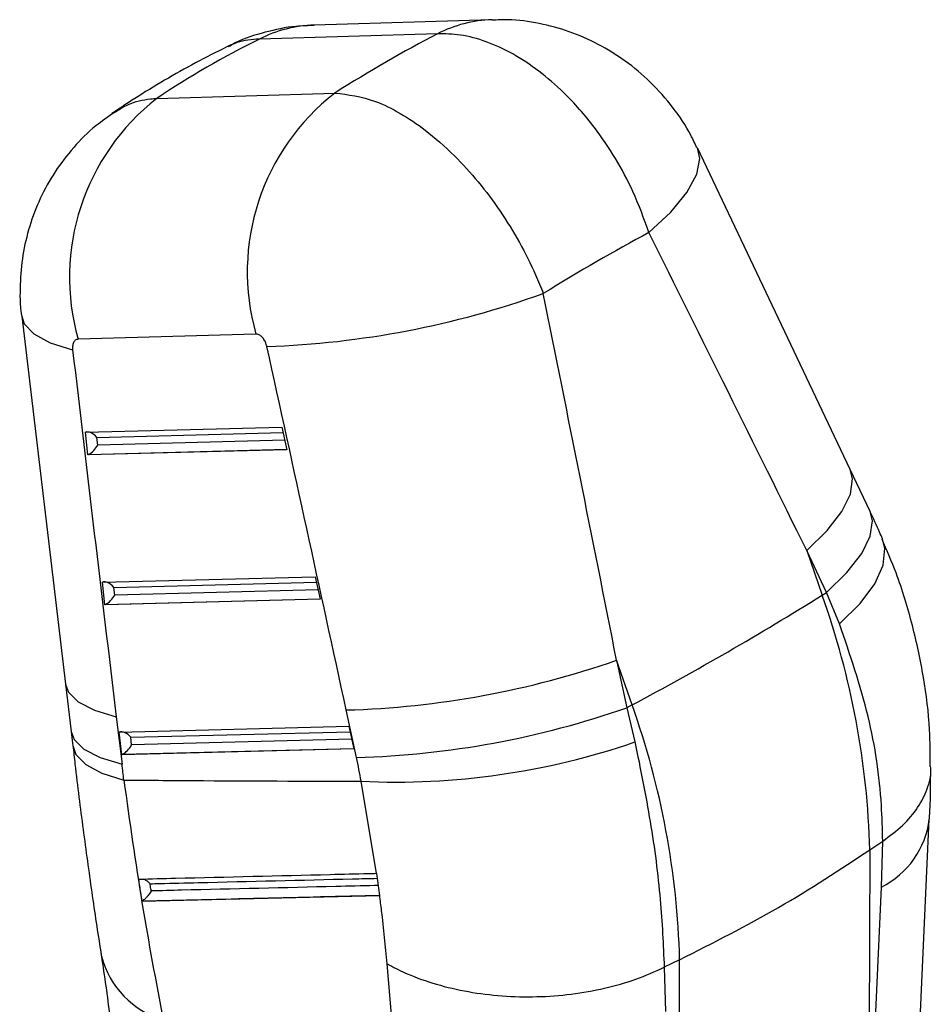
# Model space of a CAD drawing. Extents: x 40 to 363, y 13 to 289.
# Tile 20 of 20: x 303 to 339, y 232 to 271. Entities that reach past the tile are written whole.
import ezdxf

# ---------------------------------------------------------------- set-up
doc = ezdxf.new("R2010")
doc.units = 0
doc.layers.get('0').update_dxf_attribs({"linetype": 'CONTINUOUS'})

msp = doc.modelspace()

# ---------------------------------------------------------------- linework, layer by layer
at = {"color": 7, "linetype": 'CONTINUOUS'}
for p, q in [((322.034943, 271.217809), (315.016116, 271.008252)), ((319.878213, 270.660222), (312.859388, 270.450665)), ((308.809213, 268.112548), (315.828038, 268.322106)), ((336.177629, 253.457073), (330.14348, 266.160806)), ((303.468949, 259.510921), (305.195928, 244.984398)), ((312.713569, 258.806635), (305.694744, 258.597077)), ((305.985798, 254.927601), (313.734956, 255.126713)), ((313.734956, 255.126713), (313.934068, 254.238543)), ((306.086197, 254.036905), (305.985798, 254.927601)), ((306.471899, 254.421824), (306.437883, 254.723609)), ((313.934068, 254.238543), (306.086197, 254.036905)), ((336.962478, 251.797731), (336.178077, 253.456137)), ((334.458961, 250.259747), (335.068984, 248.492093)), ((335.243363, 248.601353), (334.458961, 250.259747)), ((306.653217, 249.006503), (315.058592, 249.222473)), ((315.058592, 249.222473), (315.257705, 248.334303)), ((306.753616, 248.115806), (306.653217, 249.006503)), ((307.139318, 248.500726), (307.105302, 248.80251)), ((335.068984, 248.492093), (335.243363, 248.601353)), ((335.75296, 247.358764), (335.243363, 248.601353)), ((315.257705, 248.334303), (306.753616, 248.115806)), ((327.562642, 244.158775), (326.95262, 245.926428)), ((326.95262, 245.926428), (327.358625, 244.049591)), ((305.195864, 244.984935), (305.421234, 243.117364)), ((316.684714, 242.083445), (316.278709, 243.960283)), ((327.562642, 244.158775), (327.358625, 244.049591)), ((327.358625, 244.049591), (327.679169, 242.697864)), ((307.203834, 243.689343), (307.429204, 241.821759)), ((307.320637, 243.085403), (316.382228, 243.318233)), ((307.421036, 242.194695), (307.320637, 243.085403)), ((316.382228, 243.318233), (316.581341, 242.430062)), ((307.806738, 242.579626), (307.772722, 242.881399)), ((316.581341, 242.430062), (307.421036, 242.194695)), ((317.481252, 237.498668), (316.870578, 241.14524)), ((338.787028, 228.470947), (339.297859, 239.644854)), ((336.949266, 238.431902), (337.460527, 238.783413)), ((337.407577, 236.970517), (337.461834, 238.7843)), ((337.461834, 238.7843), (337.460527, 238.783413)), ((336.949266, 238.431902), (336.8984, 225.799742)), ((317.483955, 237.498733), (317.481252, 237.498668)), ((317.605069, 236.64108), (317.483955, 237.498733)), ((336.8984, 225.799742), (337.407577, 236.970517)), ((308.212144, 236.413654), (317.60062, 236.640982)), ((308.212144, 236.413654), (308.220935, 236.418592)), ((317.60062, 236.640982), (317.605069, 236.64108)), ((329.442925, 234.098583), (328.833624, 233.803207)), ((329.392059, 221.466423), (329.442925, 234.098583)), ((318.065251, 231.925385), (317.894375, 233.938757)), ((328.833624, 233.803207), (328.832066, 233.802441)), ((328.832066, 233.802441), (328.881005, 232.048232))]:
    msp.add_line(p, q, dxfattribs=at)
at = {"color": 8, "linetype": 'CONTINUOUS'}
for p, q in [((306.437883, 254.723609), (313.783016, 254.912332)), ((313.850477, 254.611409), (306.471899, 254.421824)), ((306.116385, 254.052966), (313.930661, 254.253744)), ((307.105302, 248.80251), (315.106652, 249.008091)), ((315.174114, 248.707168), (307.139318, 248.500726)), ((306.783804, 248.131867), (315.254297, 248.349503)), ((307.772722, 242.881399), (316.430289, 243.103851)), ((316.49775, 242.802928), (307.806738, 242.579626)), ((307.451225, 242.210768), (316.577932, 242.445263))]:
    msp.add_line(p, q, dxfattribs=at)
at = {"color": 8, "linetype": 'CONTINUOUS', "flags": 128}
for points in [[(328.227098, 262.811153), (329.092753, 263.622949), (329.73071, 264.399966), (330.117829, 265.114023), (330.24007, 265.739236), (330.14316, 266.16148)], [(303.468894, 259.511379), (303.56843, 259.21455), (303.948368, 258.81078), (304.59313, 258.464457), (305.480209, 258.18766)], [(334.458961, 250.259747), (335.262403, 251.048091), (335.844394, 251.799771), (336.184874, 252.488857), (336.272107, 253.091618), (336.177487, 253.457377)], [(335.243363, 248.601353), (336.046804, 249.389697), (336.628795, 250.141377), (336.969275, 250.830463), (337.056508, 251.433224), (336.962478, 251.797731)], [(335.75296, 247.358764), (336.563185, 248.164021), (337.144754, 248.946053), (337.477415, 249.677614), (337.549581, 250.333226), (337.451588, 250.716171)], [(305.195842, 244.985117), (305.314254, 244.661852), (305.700783, 244.278425), (306.337677, 243.95063), (307.203834, 243.689343)], [(305.421234, 243.117364), (305.539625, 242.794281), (305.926153, 242.410841), (306.563048, 242.083058), (307.429204, 241.821759)], [(305.486766, 242.557786), (305.608757, 242.208608), (305.997185, 241.811742), (306.635546, 241.469418), (307.502731, 241.192964)]]:
    msp.add_lwpolyline(points, dxfattribs=at)
at = {"color": 8, "linetype": 'CONTINUOUS'}
for centre, radius, start, end in [((315.175474, 265.941993), 5.068764, 91.8016253, 117.1893812), ((322.193518, 266.154469), 5.065812, 91.7552945, 117.1966009), ((335.869158, 240.063593), 3.454541, 296.4446216, 353.1953931), ((310.065007, 235.131766), 3.560845, 194.4726029, 253.5266455)]:
    msp.add_arc(centre, radius, start, end, dxfattribs=at)
at = {"color": 7, "linetype": 'CONTINUOUS'}
for centre, radius, start, end in [((321.34038, 261.250457), 8.966278, 127.9363771, 195.8164854), ((314.321563, 261.040897), 8.966285, 127.9364084, 195.8164541), ((311.867774, 294.445551), 36.157768, 272.0310186, 289.7048012), ((267.675565, 356.565521), 127.36459, 298.04740572, 301.94721775), ((304.620185, 237.595303), 32.339904, 1.4823457, 19.6908957), ((315.283904, 279.317545), 35.371254, 271.6116382, 289.2622587), ((315.689985, 277.44029), 35.370835, 271.6115331, 289.2623652), ((297.113844, 233.261985), 32.339904, 1.4823457, 19.6908957), ((318.217851, 270.164513), 29.050531, 267.3418456, 289.0070717)]:
    msp.add_arc(centre, radius, start, end, dxfattribs=at)
for centre, major_axis, ratio, start_param, end_param in [((304.455013, 212.971589), (37.325954, 59.74366), 0.423805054, 0.625762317, 0.719849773), ((357.79133, 214.563999), (55.443361, -47.837653), 0.65782593, 2.86917909, 2.963266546), ((304.455013, 212.971589), (45.112177, 52.686687), 0.323652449, 0.693964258, 0.790787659), ((282.184199, 277.505562), (-164.927985, 323.354673), 0.095019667, 4.579701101, 4.618555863), ((282.184199, 277.505562), (-77.910134, 373.374358), 0.09853229, 4.607170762, 4.646025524), ((337.07923, 277.05682), (-42.110206, 371.34715), 0.089775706, 1.611448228, 1.650588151), ((276.130655, 275.237138), (-83.517111, 370.069743), 0.085542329, 4.608484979, 4.647339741), ((306.210875, 254.638539), (0.285573, -0.248669), 0.59119429, 1.261292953, 2.82266693), ((306.244891, 254.336761), (0.258417, 0.296767), 0.348730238, 3.851626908, 5.285040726), ((306.278262, 254.040706), (0.294211, 0.104211), 0.238965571, 2.066620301, 2.19458046), ((306.878294, 248.717439), (0.285573, -0.248669), 0.59119429, 1.261292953, 2.82266693), ((306.91231, 248.415661), (0.258417, 0.296767), 0.348730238, 3.851626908, 5.285040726), ((306.945681, 248.119606), (0.294211, 0.104211), 0.238965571, 2.066620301, 2.19458046), ((307.545714, 242.796339), (0.285573, -0.248669), 0.59119429, 1.261292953, 2.82266693), ((307.57973, 242.494561), (0.258417, 0.296767), 0.348730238, 3.851626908, 5.285040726), ((307.613101, 242.198506), (0.294211, 0.104211), 0.238965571, 2.066620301, 2.19458046), ((305.724171, 242.336647), (-6.069519, 16.373298), 0.599833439, 4.422501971, 4.47849605), ((268.854831, 250.933021), (-20.589559, 55.542949), 0.599833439, 4.321565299, 4.332771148)]:
    msp.add_ellipse(centre, major_axis=major_axis, ratio=ratio, start_param=start_param, end_param=end_param, dxfattribs=at)
for points, knots in [([(330.125439, 266.153611), (330.048473, 266.324043), (329.796074, 266.882951), (329.187938, 267.771427), (328.321968, 268.761031), (327.318223, 269.601882), (326.242463, 270.269198), (325.099555, 270.769361), (323.901794, 271.088889), (322.871848, 271.236537), (322.248093, 271.205265), (322.037806, 271.194722)], [0, 0, 0, 0, 0.055534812, 0.182118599, 0.317751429, 0.445274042, 0.569596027, 0.692969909, 0.814594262, 0.937494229, 1, 1, 1, 1]), ([(315.019031, 270.985854), (314.776088, 270.981654), (314.11928, 270.9703), (313.068624, 270.733383), (312.166325, 270.457578), (311.711348, 270.199925), (311.619577, 270.147955)], [0, 0, 0, 0, 0.205881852, 0.556610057, 0.910566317, 1, 1, 1, 1]), ([(328.227098, 262.811153), (328.033956, 263.355029), (327.677825, 264.35787), (326.923752, 265.755198), (326.020357, 267.096291), (324.988024, 268.266785), (323.885371, 269.21781), (322.851784, 269.900232), (321.808999, 270.375652), (320.801414, 270.650971), (320.178982, 270.657208), (319.878213, 270.660222)], [0, 0, 0, 0, 0.128293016, 0.236556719, 0.344820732, 0.483526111, 0.587989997, 0.69245384, 0.797237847, 0.902021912, 1, 1, 1, 1]), ([(311.695328, 270.207494), (311.291433, 270.005341), (310.046335, 269.382161), (308.489287, 268.480368), (307.373247, 267.740228), (307.029349, 267.51216)], [0, 0, 0, 0, 0.24935614, 0.768695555, 1, 1, 1, 1]), ([(315.828038, 268.322106), (316.353628, 268.25881), (317.177181, 268.15963), (318.412342, 267.542799), (319.464018, 266.84062), (320.50875, 265.923303), (321.50258, 264.828983), (322.370398, 263.673728), (323.133263, 262.432099), (323.690357, 261.32855), (323.96141, 260.650003), (324.059239, 260.405099)], [0, 0, 0, 0, 0.183829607, 0.288044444, 0.392259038, 0.516106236, 0.622499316, 0.728891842, 0.834597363, 0.940302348, 1, 1, 1, 1]), ([(307.118278, 267.545252), (306.873262, 267.379674), (306.288743, 266.984665), (305.505988, 266.192838), (304.76416, 265.227281), (304.18234, 264.176377), (303.75836, 263.065546), (303.490143, 261.924467), (303.397386, 260.747078), (303.389715, 259.932788), (303.470242, 259.52), (303.473199, 259.504843)], [0, 0, 0, 0, 0.095296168, 0.227341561, 0.357031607, 0.487593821, 0.613500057, 0.739976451, 0.864295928, 0.995017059, 1, 1, 1, 1]), ([(305.694744, 258.597077), (305.689879, 258.596821), (305.650127, 258.594731), (305.581379, 258.566756), (305.518733, 258.487368), (305.480496, 258.37681), (305.471735, 258.275938), (305.47862, 258.204219), (305.480209, 258.18766)], [0, 0, 0, 0, 0.033503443, 0.273762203, 0.513953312, 0.673697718, 0.924660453, 1, 1, 1, 1]), ([(313.149225, 258.310498), (313.145483, 258.326166), (313.128573, 258.396965), (313.078994, 258.521504), (312.999109, 258.642698), (312.908072, 258.735131), (312.81377, 258.796603), (312.745576, 258.803431), (312.713569, 258.806635)], [0, 0, 0, 0, 0.060466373, 0.273238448, 0.486137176, 0.609923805, 0.816921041, 1, 1, 1, 1]), ([(337.452882, 250.713188), (337.413492, 250.803945), (337.256219, 251.166314), (337.088323, 251.527218), (336.962478, 251.797731)], [0, 0, 0, 0, 0.250456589, 1, 1, 1, 1]), ([(339.338344, 241.729602), (339.337522, 242.214033), (339.335539, 243.38252), (339.096856, 245.252947), (338.654164, 247.319662), (338.104792, 249.149049), (337.623144, 250.263166), (337.431574, 250.706291)], [0, 0, 0, 0, 0.1603665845, 0.386817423, 0.6143736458, 0.8466220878, 1, 1, 1, 1]), ([(337.460527, 238.783413), (337.448809, 239.255013), (337.409002, 240.85701), (336.992286, 243.735509), (336.16981, 246.140074), (335.75296, 247.358764)], [0, 0, 0, 0, 0.1706427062, 0.5796621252, 1, 1, 1, 1]), ([(305.421234, 243.117364), (305.426943, 243.069875), (305.449775, 242.879935), (305.4715, 242.690345), (305.487793, 242.548157)], [0, 0, 0, 0, 0.250020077, 1, 1, 1, 1]), ([(327.679169, 242.697864), (327.892327, 241.642731), (328.322617, 239.512797), (328.711944, 236.519694), (328.794209, 234.683132), (328.833624, 233.803207)], [0, 0, 0, 0, 0.338341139, 0.682989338, 1, 1, 1, 1]), ([(305.490935, 242.558069), (305.517521, 242.312507), (305.639775, 241.183322), (305.88902, 239.238517), (306.230932, 236.765037), (306.47744, 235.106856), (306.608467, 234.297189), (306.617655, 234.240408)], [0, 0, 0, 0, 0.083407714, 0.383539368, 0.682213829, 0.977713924, 1, 1, 1, 1]), ([(337.461834, 238.7843), (337.734132, 238.985891), (338.286623, 239.394919), (338.871548, 240.095257), (339.235385, 240.843081), (339.387798, 241.395644), (339.351391, 241.693379), (339.346923, 241.729923)], [0, 0, 0, 0, 0.237983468, 0.482868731, 0.720852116, 0.96573675, 1, 1, 1, 1]), ([(339.309291, 239.65176), (339.310323, 239.669728), (339.349938, 240.360066), (339.351747, 241.032868), (339.353508, 241.688159)], [0, 0, 0, 0, 0.026028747, 1, 1, 1, 1]), ([(307.502731, 241.192964), (308.414345, 241.186037), (311.53871, 241.162297), (314.660002, 241.152312), (316.870578, 241.14524)], [0, 0, 0, 0, 0.291775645, 1, 1, 1, 1]), ([(307.502731, 241.192964), (307.731309, 239.558473), (308.191965, 236.264448), (308.76604, 233.240537), (309.05526, 231.717088)], [0, 0, 0, 0, 0.496198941, 1, 1, 1, 1]), ([(329.442925, 234.098583), (330.770925, 234.771256), (333.437092, 236.12175), (335.775569, 237.659896), (336.949266, 238.431902)], [0, 0, 0, 0, 0.498093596, 1, 1, 1, 1]), ([(317.481252, 237.498668), (317.375375, 237.496067), (316.761557, 237.480989), (314.116075, 237.416108), (311.08714, 237.342049), (308.566644, 237.280804), (308.077018, 237.268907)], [0, 0, 0, 0, 0.033767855, 0.19576865, 0.843771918, 1, 1, 1, 1]), ([(308.077018, 237.268907), (308.103958, 237.092601), (308.147626, 236.806809), (308.194274, 236.522553), (308.212144, 236.413654)], [0, 0, 0, 0, 0.616901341, 1, 1, 1, 1]), ([(308.536299, 237.098715), (308.535563, 237.099569), (308.504786, 237.135344), (308.435144, 237.197499), (308.338511, 237.255598), (308.280772, 237.269869), (308.266096, 237.273496)], [0, 0, 0, 0, 0.010767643, 0.450787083, 0.860400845, 1, 1, 1, 1]), ([(308.581011, 236.814414), (308.580646, 236.813715), (308.565729, 236.785195), (308.52345, 236.714932), (308.44322, 236.610029), (308.353721, 236.517932), (308.281216, 236.456002), (308.241081, 236.431095), (308.220935, 236.418592)], [0, 0, 0, 0, 0.005768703, 0.23543358, 0.548318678, 0.748199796, 0.873603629, 1, 1, 1, 1]), ([(308.581011, 236.814414), (308.576227, 236.844432), (308.561137, 236.939104), (308.546378, 237.033945), (308.536299, 237.098715)], [0, 0, 0, 0, 0.317070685, 1, 1, 1, 1]), ([(308.220935, 236.418592), (309.785345, 236.456409), (312.916016, 236.532088), (316.047941, 236.60849), (317.614829, 236.646714)], [0, 0, 0, 0, 0.499704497, 1, 1, 1, 1]), ([(317.894375, 233.938757), (317.829891, 234.631574), (317.747711, 235.514509), (317.626681, 236.441399), (317.60062, 236.640982)], [0, 0, 0, 0, 0.784675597, 1, 1, 1, 1]), ([(306.613354, 234.241374), (306.735374, 233.44767), (306.914825, 232.280385), (307.001753, 231.176084), (307.029573, 230.822659)], [0, 0, 0, 0, 0.679956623, 1, 1, 1, 1]), ([(317.894375, 233.938757), (317.927152, 233.92046), (318.178447, 233.780179), (318.79446, 233.481896), (319.827416, 233.11262), (321.093439, 232.816482), (322.432296, 232.6515), (323.803822, 232.617494), (325.170593, 232.720219), (326.491166, 232.953953), (327.739226, 233.307977), (328.467786, 233.63762), (328.832066, 233.802441)], [0, 0, 0, 0, 0.011482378, 0.088035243, 0.202035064, 0.316034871, 0.430030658, 0.544026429, 0.658019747, 0.772013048, 0.886006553, 1, 1, 1, 1])]:
    msp.add_open_spline(points, degree=3, knots=knots, dxfattribs=at)
at = {"color": 8, "linetype": 'CONTINUOUS'}
for points, knots in [([(312.859388, 270.450665), (312.550114, 270.432429), (312.103875, 270.406117), (311.736509, 270.202784), (311.623753, 270.140374)], [0, 0, 0, 0, 0.693068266, 1, 1, 1, 1]), ([(307.117133, 267.546854), (307.300064, 267.663948), (307.726903, 267.937167), (308.325595, 268.075737), (308.723606, 268.106032), (308.809213, 268.112548)], [0, 0, 0, 0, 0.370549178, 0.864613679, 1, 1, 1, 1]), ([(308.536299, 237.098715), (308.663214, 237.101766), (309.297787, 237.117019), (311.963186, 237.181155), (314.827485, 237.250492), (317.184426, 237.30782), (317.509798, 237.315734)], [0, 0, 0, 0, 0.042440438, 0.212201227, 0.89124582, 1, 1, 1, 1]), ([(317.550059, 237.030629), (317.499547, 237.029406), (316.941195, 237.015882), (314.351658, 236.953093), (311.412416, 236.882256), (308.981529, 236.824011), (308.581011, 236.814414)], [0, 0, 0, 0, 0.016890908, 0.186712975, 0.866000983, 1, 1, 1, 1])]:
    msp.add_open_spline(points, degree=3, knots=knots, dxfattribs=at)

doc.saveas('drawing.dxf')
